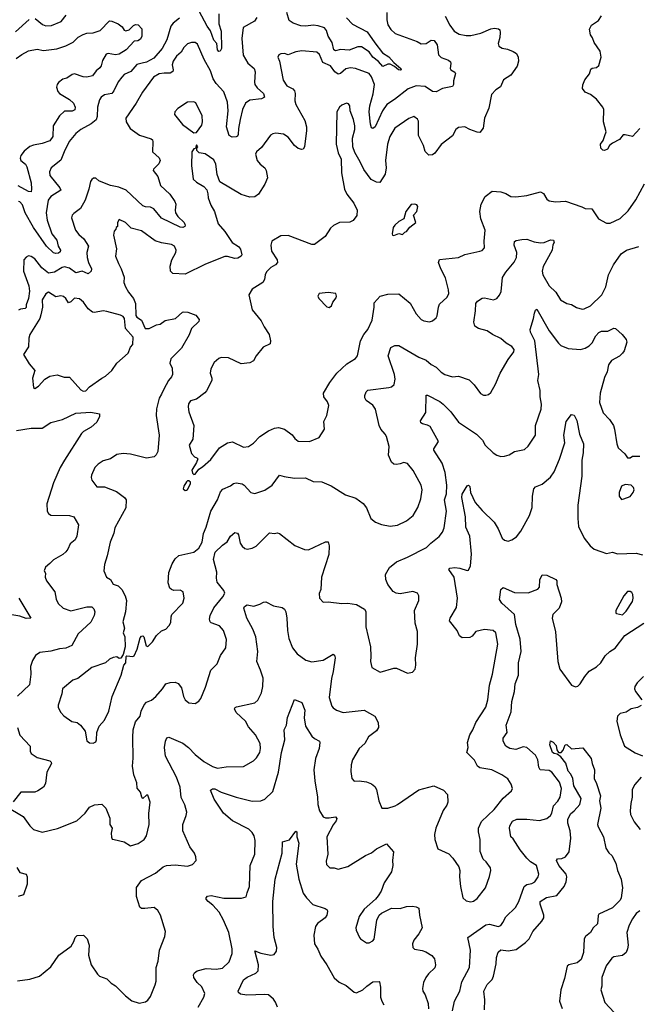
# Model space of a CAD drawing. Extents: x 2199565 to 2323334, y 894172 to 1018966.
# Tile 128 of 256: x 2288784 to 2293761, y 927969 to 935887. Entities that reach past the tile are written whole.
import ezdxf

# ---------------------------------------------------------------- set-up
doc = ezdxf.new("R2010")
doc.units = 0

msp = doc.modelspace()

# ---------------------------------------------------------------- linework, layer by layer
at = {"layer": '0CON10XD'}
for points in [[(2290691.9, 935905), (2290673.8, 935875), (2290581.2, 935825), (2290571.8, 935735), (2290582.4, 935602.4), (2290618.1, 935538.1), (2290669.4, 935495), (2290677.4, 935467.4), (2290671.8, 935385), (2290676.4, 935365), (2290695, 935340), (2290746.7, 935295), (2290754.2, 935265), (2290728.7, 935251.3), (2290635, 935240.4), (2290601.1, 935215), (2290576.6, 935165), (2290557.2, 935085), (2290543.4, 935013.4), (2290541.9, 934965), (2290535, 934950), (2290525, 934944.4), (2290493.8, 934943.8), (2290468.6, 934955), (2290447.1, 935025), (2290462.2, 935155), (2290455.3, 935225.3), (2290426.7, 935306.7), (2290365.5, 935375), (2290341.1, 935411.1), (2290319.1, 935475), (2290266.8, 935566.8), (2290215, 935690), (2290195, 935704.2), (2290165, 935702.9), (2290135, 935692.9), (2290105.7, 935665), (2290084.2, 935625), (2290044.4, 935595), (2290017.8, 935555), (2290009.5, 935525), (2290018.9, 935485), (2290015, 935471.2), (2289995, 935458.6), (2289945, 935458.5), (2289905, 935450.9), (2289859.4, 935425), (2289771.5, 935305), (2289720, 935215), (2289637.1, 935095), (2289640.8, 935065), (2289671.7, 935011.7), (2289748.3, 934958.3), (2289842, 934928), (2289851.7, 934921.7), (2289855.5, 934905.5), (2289851.4, 934825), (2289906.2, 934776.2), (2289914.4, 934755), (2289902.9, 934727.1), (2289860, 934685), (2289858.8, 934675), (2289895.4, 934625.4), (2289916.5, 934555), (2289990.8, 934485), (2290030.8, 934425), (2290041.2, 934405), (2290034.2, 934355), (2290037.5, 934335), (2290055.7, 934305), (2290106.7, 934255), (2290116, 934235), (2290113.3, 934225), (2290095, 934216.9), (2290075, 934218.2), (2289925, 934291.2), (2289862.5, 934365), (2289835, 934378.7), (2289795, 934381.8), (2289775, 934390.5), (2289640, 934515), (2289580.3, 934540.3), (2289515, 934553.1), (2289465, 934571.4), (2289421.7, 934591.7), (2289395, 934612.5), (2289378.3, 934611.7), (2289365, 934602.5), (2289353.6, 934586.4), (2289340.8, 934525), (2289311.4, 934435), (2289272.4, 934367.6), (2289220.3, 934329.7), (2289205.8, 934314.2), (2289199.2, 934295), (2289231.5, 934195), (2289258.9, 934158.9), (2289299.5, 934125), (2289336.7, 934065), (2289324.4, 934015), (2289327.8, 933975), (2289336.4, 933935), (2289360.9, 933885), (2289359.2, 933865), (2289335, 933844.2), (2289285, 933864.1), (2289235, 933850.9), (2289185, 933889.1), (2289145, 933900.4), (2289125, 933894.4), (2289065, 933855.6), (2289015, 933848.9), (2288961.5, 933891.5), (2288904.5, 933964.5), (2288875, 933984), (2288855, 933988), (2288835, 933976.7), (2288818, 933955), (2288815.5, 933865), (2288856.2, 933746.2), (2288863.3, 933705), (2288853.5, 933645), (2288836.4, 933595), (2288836.6, 933573.4), (2288826.7, 933565), (2288791.1, 933558.9), (2288775, 933550)], [(2290069.1, 935900.9), (2290019.5, 935860.5), (2290000, 935835), (2289968.5, 935725), (2289930, 935655), (2289863, 935577), (2289805, 935544.7), (2289768.2, 935538.2), (2289725, 935526.9), (2289678.6, 935471.4), (2289625, 935445.7), (2289605, 935426), (2289575, 935388), (2289541.8, 935315), (2289525.3, 935294.7), (2289465, 935282.9), (2289440, 935265), (2289426.7, 935243.3), (2289408.5, 935185), (2289407.6, 935107.6), (2289398.9, 935081.1), (2289359.6, 935050.4), (2289275.6, 935005), (2289235, 934972.9), (2289182.5, 934907.5), (2289140.5, 934825), (2289115, 934758), (2289037.1, 934695), (2289024.3, 934665), (2289026.9, 934635), (2289107.1, 934535), (2289113.8, 934515), (2289034.7, 934465.3), (2289013.6, 934435), (2288997.1, 934332.9), (2289004.6, 934275.4), (2289041.2, 934165), (2289081.5, 934115), (2289094.5, 934065), (2289112.2, 934035), (2289108.3, 934021.7), (2289095, 934010.8), (2289075, 934007.3), (2289055, 934012), (2288999.2, 934065), (2288894.8, 934214.8), (2288828.5, 934335), (2288805, 934399.4), (2288785, 934422.9), (2288775, 934424.3)], [(2288907, 935897), (2288968, 935848), (2288995, 935837.7), (2289038.6, 935841.4), (2289116.7, 935873.3), (2289156.9, 935923.1)], [(2291739.1, 935945), (2291738.2, 935885), (2291745.5, 935845), (2291769.1, 935809.1), (2291805, 935776.7), (2291980.9, 935710.9), (2292015, 935692.9), (2292055, 935697.1), (2292095, 935722.5), (2292118.7, 935718.7), (2292143.9, 935683.9), (2292154.6, 935604.6), (2292175, 935583.3), (2292235, 935560.8), (2292249.4, 935549.4), (2292254, 935535), (2292246.7, 935495), (2292252.5, 935485), (2292285, 935466.2), (2292291.2, 935455), (2292274.5, 935395.5), (2292273.3, 935365), (2292265, 935350), (2292186.1, 935333.9), (2292134.1, 935305.9), (2292105, 935310), (2292045, 935351.1), (2291975, 935354.5), (2291908.3, 935331.7), (2291800, 935245), (2291738.1, 935205), (2291703.5, 935155), (2291645, 935025.8), (2291625, 935011.2), (2291615, 935018.8), (2291606.7, 935046.7), (2291595.3, 935145), (2291600, 935195), (2291627.7, 935292.3), (2291637.8, 935365), (2291615, 935427.1), (2291595.3, 935455.3), (2291485, 935493.8), (2291445, 935500), (2291408.9, 935491.1), (2291365, 935454.4), (2291345, 935450), (2291318.1, 935468.1), (2291284.3, 935515), (2291223.2, 935543.2), (2291195, 935608), (2291175, 935625.8), (2291055, 935636.9), (2291005, 935630), (2290985, 935620.8), (2290945, 935606), (2290915, 935615.8), (2290885, 935613.8), (2290870, 935605), (2290861.2, 935585), (2290873, 935553), (2290905, 935400), (2290934, 935355), (2290980.6, 935330.6), (2290994.4, 935315), (2291000.5, 935295), (2290997.8, 935235), (2291004.4, 935205), (2291077.7, 935077.7), (2291091.1, 935025), (2291092.2, 934995), (2291076, 934865), (2291065, 934846.7), (2291055, 934843.3), (2291025, 934850.8), (2290994.3, 934875), (2290942.6, 934942.6), (2290907.4, 934967.4), (2290844.3, 934975.7), (2290819.7, 934970.3), (2290802.4, 934957.6), (2290729.4, 934860.6), (2290690, 934825), (2290682.2, 934805), (2290695, 934753.8), (2290718, 934725), (2290756.6, 934696.6), (2290767.5, 934675), (2290778.2, 934615), (2290756.9, 934565), (2290705.3, 934484.7), (2290676.2, 934463.8), (2290635, 934459.1), (2290565, 934481.5), (2290395, 934583.3), (2290373.4, 934643.4), (2290362.5, 934725), (2290345, 934759.2), (2290275, 934807.5), (2290227, 934817), (2290210, 934835), (2290210, 934855), (2290217.5, 934865), (2290205, 934880), (2290198.3, 934851.7), (2290185, 934847.5), (2290167.5, 934825), (2290165.9, 934715.9), (2290178.8, 934605), (2290205, 934580), (2290265.8, 934545.8), (2290288.3, 934518.3), (2290297.7, 934487.7), (2290299.2, 934455), (2290321.4, 934395), (2290350, 934345), (2290380, 934245), (2290434.7, 934184.7), (2290493.3, 934095), (2290545, 934063.1), (2290560.6, 934040.6), (2290570, 933995), (2290565.6, 933984.4), (2290539.8, 933970.2), (2290513.5, 933966.5), (2290455, 933983.8), (2290435, 933981.8), (2290279.9, 933920.1), (2290115, 933840.6), (2290017, 933847), (2289998, 933865), (2289994.2, 933905), (2290006.9, 933955), (2290040, 934015), (2290042.9, 934035), (2290030, 934065), (2290005, 934079.4), (2289925, 934092.5), (2289875, 934108), (2289765, 934188), (2289680.9, 934210.9), (2289635, 934256.7), (2289585, 934280), (2289570, 934255), (2289570, 934225), (2289560, 934215), (2289558.3, 934201.7), (2289543, 934187), (2289538.8, 934155), (2289562, 934045), (2289554.5, 933985), (2289577.6, 933927.6), (2289600.4, 933885), (2289625, 933816.7), (2289621.8, 933775), (2289635, 933740), (2289658.5, 933695), (2289699.5, 933645), (2289715.5, 933605), (2289718.3, 933508.3), (2289726.7, 933495), (2289765, 933470), (2289794, 933404), (2289825, 933402.5), (2289885, 933432.9), (2289915, 933439.2), (2289955, 933467.1), (2290036.8, 933483.2), (2290094.2, 933535.8), (2290105, 933538.8), (2290135.7, 933535.7), (2290200.7, 933510.7), (2290227.5, 933475), (2290225, 933460), (2290165, 933402.5), (2290147, 933353), (2290085, 933246.7), (2290000.3, 933159.7), (2289992.5, 933125), (2290009.2, 933085), (2290012.5, 933035), (2290005.7, 933015), (2289980.6, 932985), (2289942.9, 932917.1), (2289925, 932875.8), (2289906.6, 932843.4), (2289883.2, 932756.8), (2289881.1, 932705), (2289907.1, 932545), (2289895.7, 932415), (2289883, 932387), (2289865, 932372.5), (2289805, 932360), (2289675, 932394.4), (2289615, 932398.6), (2289565, 932390), (2289515, 932356.2), (2289455, 932338.8), (2289415, 932313.3), (2289388.8, 932285), (2289362, 932225), (2289358.8, 932205), (2289363.8, 932185), (2289405, 932130), (2289465, 932130), (2289562.6, 932092.6), (2289626.2, 932045), (2289640.8, 932025), (2289638.8, 931961.2), (2289549.7, 931800.3), (2289541.9, 931758.1), (2289512.5, 931685), (2289488.8, 931575), (2289466.7, 931505), (2289461.2, 931455), (2289483.3, 931405), (2289513.3, 931385), (2289535, 931346.7), (2289575, 931334), (2289604.2, 931305), (2289631.4, 931255), (2289644.3, 931215), (2289636, 931125), (2289613.8, 931045), (2289626.7, 930995), (2289617.5, 930955), (2289630, 930925), (2289632.5, 930845), (2289617.5, 930782.5), (2289598.3, 930751.7), (2289585, 930750), (2289565, 930762.5), (2289535, 930758.8), (2289505.9, 930744.1), (2289474.2, 930715.8), (2289365, 930676.2), (2289252, 930588), (2289212.5, 930575), (2289127.5, 930505), (2289122.5, 930465), (2289093.3, 930375), (2289093.8, 930355), (2289113.3, 930315), (2289138.3, 930288.3), (2289202.9, 930242.9)], [(2292207.3, 935915), (2292245, 935842.5), (2292280, 935795), (2292321.1, 935771.1), (2292375, 935759.1), (2292415, 935760.4), (2292495, 935779.5), (2292575, 935813.3), (2292605, 935819.2), (2292637.5, 935815), (2292646.7, 935805), (2292650, 935785), (2292646.7, 935745), (2292632.5, 935695), (2292638.8, 935675), (2292665, 935658), (2292709.7, 935649.7), (2292755, 935632), (2292780, 935615), (2292794.4, 935585), (2292797.3, 935552.7), (2292787.6, 935512.4), (2292735, 935442), (2292676.9, 935405), (2292653.4, 935346.6), (2292615, 935324.3), (2292579.2, 935285), (2292559.4, 935175), (2292523.6, 935095), (2292512.5, 935015), (2292485, 934981.2), (2292465, 934982.5), (2292405, 935004.3), (2292365, 935025.6), (2292315, 935020), (2292294.2, 935005), (2292267.6, 934952.4), (2292176.2, 934883.8), (2292125, 934813.8), (2292105, 934801.2), (2292075, 934798.8), (2292045, 934826.7), (2292032.9, 934875), (2291992.9, 934955), (2291991.4, 935071.4), (2291985, 935086.2), (2291955, 935108), (2291915, 935092.5), (2291801.4, 935015), (2291762, 934948), (2291744, 934886), (2291728.2, 934755), (2291732.2, 934695), (2291725.7, 934645), (2291682.1, 934577.9), (2291655, 934580), (2291611.7, 934601.7), (2291551.7, 934681.7), (2291523.3, 934745), (2291479.3, 934819.3), (2291463.7, 934863.7), (2291461.5, 934935), (2291479.5, 935005), (2291481.1, 935035), (2291470, 935085), (2291442.9, 935155), (2291441.2, 935195), (2291430.5, 935210.5), (2291414.1, 935215.9), (2291375, 935201.2), (2291356.7, 935185), (2291336.2, 935145), (2291331.4, 934885), (2291345.9, 934815.9), (2291370, 934765), (2291372.9, 934655), (2291397.1, 934525), (2291415.4, 934485.4), (2291472.1, 934412.1), (2291498, 934355), (2291497.3, 934312.7), (2291467.3, 934272.7), (2291440, 934260), (2291357.5, 934255), (2291307.9, 934232.1), (2291285, 934211.2), (2291242, 934145), (2291155, 934080), (2291135, 934079.2), (2290945, 934152.9), (2290885, 934148.9), (2290812.5, 934105), (2290805.6, 934075), (2290809.4, 934025), (2290854.3, 933955), (2290857.5, 933935), (2290841.2, 933915), (2290803.8, 933895), (2290770.9, 933859.1), (2290758, 933835), (2290753, 933797), (2290738.8, 933775), (2290655, 933718.8), (2290627.5, 933675), (2290653.8, 933555), (2290725.8, 933465.8), (2290751.7, 933418.3), (2290790, 933355), (2290802.5, 933305), (2290799.3, 933280.7), (2290742.5, 933255), (2290687, 933183), (2290665.5, 933144.5), (2290635, 933126.7), (2290565, 933120.6), (2290465, 933167.1), (2290405, 933170), (2290385, 933163.8), (2290349.7, 933130.3), (2290321.2, 933078.8), (2290317.5, 933045), (2290330.8, 933005), (2290330.8, 932985), (2290288, 932902), (2290274.5, 932885.5), (2290206.2, 932835), (2290159.1, 932820.9), (2290142.6, 932797.4), (2290138.8, 932775), (2290143.8, 932733.8), (2290184, 932625), (2290175.8, 932515), (2290146.2, 932465), (2290165, 932397.5), (2290190.7, 932370.7), (2290210, 932365), (2290216.7, 932355), (2290206.7, 932325), (2290170, 932265), (2290175, 932240), (2290185, 932230), (2290195, 932232.5)], [(2290385.5, 935935), (2290386.8, 935855), (2290403.8, 935795), (2290407.5, 935655), (2290397, 935633), (2290385, 935632), (2290375, 935643.8), (2290370, 935695), (2290345, 935722), (2290318.6, 935798.6), (2290291.1, 935835), (2290226.8, 935956.8)], [(2291413.2, 935903.2), (2291462.2, 935852.2), (2291580.4, 935790.4), (2291640.8, 935700.8), (2291701.8, 935621.8), (2291755, 935589.1), (2291793.8, 935543.8), (2291850.8, 935495), (2291853.3, 935485), (2291845, 935482.2), (2291832, 935485), (2291800.6, 935510.6), (2291765, 935528.8), (2291745, 935529.1), (2291705, 935511.4), (2291670.1, 935550.1), (2291624.8, 935584.8), (2291595, 935629.5), (2291535, 935669.4), (2291505, 935670), (2291435, 935643.1), (2291365, 935648.8), (2291325, 935636.9), (2291312.7, 935645), (2291298.5, 935705), (2291265.6, 935755), (2291251.6, 935801.6), (2291235, 935820.7), (2291185, 935838.5), (2291145.5, 935844.5), (2291085, 935835.5), (2291045, 935836.9), (2290985, 935858.2), (2290950.8, 935880.8), (2290932.1, 935945)], [(2293775, 935012.5), (2293715, 934946.7), (2293655, 934961.9), (2293639.4, 934960.6), (2293610, 934925), (2293552.5, 934895), (2293530, 934875), (2293512.5, 934845), (2293490, 934835), (2293475, 934837.5), (2293460, 934855), (2293456.7, 934885), (2293477.5, 934915), (2293492.7, 934957.3), (2293502, 934985), (2293480.5, 935065), (2293482.9, 935165), (2293476.9, 935185), (2293425, 935247.1), (2293376.2, 935285), (2293335, 935305.6), (2293313.5, 935335), (2293315, 935362.5), (2293330.6, 935405), (2293367.9, 935452.1), (2293380, 935490), (2293391.2, 935498.8), (2293425, 935504), (2293445, 935518.8), (2293461.9, 935585), (2293455, 935633.3), (2293405.8, 935705), (2293392.2, 935742.2), (2293375.7, 935765), (2293368, 935812), (2293385, 935843.8), (2293440.3, 935879.7), (2293465, 935918.8)], [(2288749.3, 935790.7), (2288860.8, 935889.2)], [(2288802, 935608), (2288855, 935637.8), (2288925, 935649.4), (2288975, 935640.5), (2289082.3, 935652.3), (2289155, 935677.5), (2289213.7, 935706.3), (2289255, 935745.6), (2289295, 935768.6), (2289325, 935778), (2289375, 935782.5), (2289430, 935800), (2289505, 935878), (2289525, 935876), (2289575, 935853.3), (2289609.3, 935829.3), (2289623.3, 935803.3), (2289637, 935797), (2289665, 935806.7), (2289699.7, 935840.3), (2289715, 935847.5), (2289735.8, 935845.8), (2289766.7, 935815), (2289765.6, 935755), (2289755, 935730.8), (2289735, 935718), (2289705, 935713.3), (2289640, 935645), (2289585, 935610), (2289555, 935604.6), (2289495, 935615.6), (2289479.3, 935610.7), (2289449.9, 935560.1), (2289438.9, 935515), (2289429.3, 935500.7), (2289398.8, 935475), (2289370, 935435), (2289325, 935425.6), (2289295, 935427.8), (2289225, 935451.5), (2289205, 935446.7), (2289162.1, 935417.9), (2289131.7, 935408.3), (2289095, 935382.2), (2289083.9, 935365), (2289081.1, 935345), (2289090.8, 935310.8), (2289103.5, 935293.5), (2289184.7, 935244.7), (2289215.6, 935215), (2289230, 935185), (2289228.5, 935161.5), (2289205, 935150.7), (2289145, 935151.1), (2289105, 935114.5), (2289053.8, 935035), (2289050.8, 934949.2), (2289025, 934913.1), (2288965, 934890.5), (2288895, 934878.5), (2288865, 934866.5), (2288818.8, 934831.2), (2288793.3, 934795), (2288787.8, 934775), (2288793.3, 934755), (2288830, 934725), (2288840.9, 934705), (2288874.6, 934575.4), (2288879.6, 934525), (2288875, 934503.3), (2288855, 934504.6), (2288772.4, 934552.4)], [(2288755.3, 935574.7), (2288802, 935608)], [(2290185, 934977.5), (2290205, 934980), (2290250.3, 935039.7), (2290255.6, 935065.6), (2290252, 935115), (2290200, 935220), (2290185, 935228), (2290135, 935224), (2290055, 935173.8), (2290032, 935145), (2290029.2, 935125), (2290094.5, 935044.5), (2290185, 934977.5)], [(2290195, 932232.5), (2290225, 932272.5), (2290255, 932290), (2290320.9, 932349.1), (2290392.5, 932445), (2290455, 932483.1), (2290495, 932492.9), (2290585, 932448.8), (2290625, 932453.8), (2290665, 932482.5), (2290715.8, 932535), (2290785, 932580.6), (2290835, 932601.9), (2290865, 932607.1), (2290915, 932594.2), (2290975, 932548.8), (2290998.3, 932518.3), (2291025, 932498.8), (2291115, 932494.2), (2291193, 932527), (2291236, 932594), (2291230, 932655), (2291255.7, 932705), (2291270, 932785), (2291259.2, 932815), (2291230.8, 932855), (2291228.6, 932885), (2291279.5, 932970.5), (2291335, 933043.8), (2291415, 933118.8), (2291485, 933162.5), (2291502.5, 933185), (2291525.6, 933305), (2291552.9, 933355), (2291584.5, 933395.5), (2291619.7, 933470.3), (2291635.9, 933574.1), (2291635, 933610), (2291685, 933663.1), (2291745, 933680.9), (2291835, 933682.9), (2291926.8, 933606.8), (2291975, 933522), (2292015, 933476), (2292035, 933465.8), (2292081.7, 933458.3), (2292104.1, 933465.9), (2292135, 933490), (2292144.1, 933505.9), (2292152.9, 933575), (2292161.7, 933598.3), (2292223.3, 933655), (2292235.6, 933685), (2292234.4, 933715), (2292211.2, 933811.2), (2292173.6, 933883.6), (2292152.5, 933935), (2292162.3, 933957.7), (2292314.5, 933975.5), (2292365, 933998.1), (2292487.5, 934025), (2292505, 934032), (2292525, 934053.3), (2292520.8, 934105), (2292530, 934195), (2292494.6, 934284.6), (2292485.5, 934345), (2292495.7, 934405), (2292530, 934465), (2292585, 934509.2), (2292655, 934502.9), (2292695, 934488.6), (2292734.6, 934464.6), (2292775, 934462.2), (2292865, 934472.9), (2292975, 934504.2), (2292998.3, 934488.3), (2293025, 934443.3), (2293045, 934431.2), (2293095, 934421.9), (2293175, 934426.9), (2293307.5, 934382.5), (2293335, 934370), (2293387.5, 934365), (2293440, 934285), (2293505, 934251.2), (2293535, 934250), (2293615, 934287.5), (2293680.2, 934349.8), (2293741.7, 934438.3), (2293811.5, 934568.5)], [(2291795, 934152.5), (2291835, 934166.7), (2291865, 934160), (2291881.7, 934178.3), (2291896.4, 934183.6), (2291922.3, 934217.7), (2291970, 934255), (2291952.5, 934315), (2291980, 934345), (2291987.5, 934385), (2291978.3, 934398.3), (2291963.6, 934403.6), (2291935, 934400), (2291891.2, 934345), (2291873.8, 934285), (2291835, 934264), (2291803.3, 934235), (2291790, 934215), (2291780, 934165), (2291783.3, 934153.3), (2291795, 934152.5)], [(2289202.9, 930242.9), (2289245, 930233.8), (2289274.2, 930214.2), (2289311.2, 930165), (2289325, 930087.5), (2289345, 930072.5), (2289375, 930070), (2289395, 930080), (2289402.5, 930095), (2289403.3, 930155), (2289424, 930205), (2289466, 930255), (2289502, 930325), (2289528, 930445), (2289601.2, 930615), (2289622.5, 930695), (2289637.5, 930715), (2289640, 930765), (2289645, 930770), (2289695, 930766.2), (2289705, 930771.2), (2289728.5, 930825), (2289752.5, 930915), (2289765, 930930), (2289775, 930932.5), (2289783.6, 930923.6), (2289802.1, 930852.1), (2289815, 930846.2), (2289851.2, 930885), (2289884.3, 930935.7), (2289925, 930972.5), (2289960, 930985), (2289987.5, 931015), (2289999.3, 931040.7), (2290001.2, 931085), (2290008.8, 931105), (2290096.7, 931195), (2290106.7, 931235), (2290100, 931285), (2290075, 931300), (2290025, 931296.7), (2290003.9, 931303.9), (2289992.5, 931315), (2289977.7, 931357.7), (2289985, 931442.5), (2290011.2, 931511.2), (2290035, 931550.8), (2290065, 931578.6), (2290185, 931605.7), (2290225, 931638), (2290250.6, 931685), (2290263.1, 931755), (2290285, 931806.7), (2290321.8, 931935), (2290374.3, 932025), (2290399.5, 932090.5), (2290418.9, 932111.1), (2290481.1, 932138.9), (2290505, 932158), (2290525, 932163.8), (2290575, 932153.8), (2290590, 932145), (2290644, 932085), (2290675, 932075.6), (2290755.3, 932104.7), (2290814, 932145), (2290875, 932223.3), (2290912.3, 932212.3), (2290995, 932201.1), (2291083, 932203), (2291144.3, 932174.3), (2291215, 932170.6), (2291289.8, 932139.8), (2291405.6, 932065.6), (2291488, 932038), (2291546.8, 931996.8), (2291575, 931962), (2291610, 931875), (2291645.8, 931845.8), (2291695, 931826.2), (2291765, 931814.2), (2291825, 931822), (2291895, 931855.8), (2291949.3, 931900.7), (2291986.3, 931963.7), (2292011.9, 932035), (2292022.9, 932105), (2292014.4, 932144.4), (2291950.9, 932260.9), (2291905, 932317.1), (2291875, 932326.9), (2291845, 932314.2), (2291815, 932310), (2291795, 932313.8), (2291775, 932327.5), (2291750, 932385), (2291755.8, 932455), (2291734.4, 932535), (2291724.2, 932555), (2291688.6, 932595), (2291675.6, 932625), (2291646, 932756), (2291625, 932788.1), (2291571.2, 932825), (2291560, 932845), (2291560, 932865), (2291570.8, 932895), (2291585, 932908.6), (2291755, 932928.1), (2291775.5, 932934.5), (2291796.4, 932953.6), (2291804.5, 932995), (2291800.9, 933035), (2291749.5, 933185), (2291769.2, 933250.8), (2291801.7, 933268.3), (2291835, 933268.1), (2291995, 933172.9), (2292055, 933149.4), (2292095.8, 933115), (2292134, 933094), (2292175, 933052.9), (2292205, 933034.2), (2292265, 933016), (2292315, 933021.2), (2292399.7, 932989.7), (2292440.5, 932950.5), (2292490.5, 932880.5), (2292515, 932866.7), (2292535, 932866.7), (2292557, 932873), (2292575, 932890), (2292611.2, 932955), (2292650, 933045), (2292715, 933153.3), (2292760, 933215), (2292763.3, 933235), (2292745, 933260), (2292696.8, 933286.8), (2292655, 933322.5), (2292588.8, 933355), (2292546.3, 933386.3), (2292475, 933404.2), (2292445, 933423.3), (2292437.1, 933455), (2292451.8, 933545), (2292454.4, 933605.6), (2292467.7, 933622.3), (2292505, 933646.7), (2292525, 933650), (2292595.8, 933634.2), (2292624.3, 933645.7), (2292645, 933671.2), (2292657.5, 933702.5), (2292669.6, 933815), (2292694.3, 933855.7), (2292763.4, 933936.6), (2292780.5, 933975), (2292783.6, 934015), (2292761.9, 934075), (2292765, 934102.5), (2292777.7, 934112.3), (2292825, 934118.8), (2292865, 934121.2), (2292922.1, 934102.1), (2292975, 934092.9), (2293005, 934095.7), (2293055, 934118), (2293080, 934115), (2293083.3, 934095), (2293073.9, 934076.1), (2293069.2, 934035), (2292996.6, 933903.4), (2292988.1, 933865), (2292994.4, 933835), (2293045, 933746.2), (2293097, 933697), (2293136.2, 933635), (2293185, 933606), (2293225, 933596), (2293265, 933572), (2293310.5, 933560.5), (2293325, 933561.2), (2293376.7, 933585), (2293467.1, 933675), (2293501.3, 933738.7), (2293520.6, 933835), (2293562.9, 933915), (2293624.2, 934005), (2293666.7, 934035), (2293765, 934063.8)], [(2289295, 932898.9), (2289315, 932901.5), (2289346.3, 932933.7), (2289444.6, 933005.4), (2289475, 933020), (2289525.8, 933065), (2289564.6, 933125.4), (2289655.6, 933204.4), (2289675, 933252.5), (2289693.3, 933275), (2289696.2, 933335), (2289636.2, 933405), (2289625.7, 933485), (2289615, 933499.4), (2289595, 933511.1), (2289485, 933540.9), (2289454.6, 933545.4), (2289385, 933532.5), (2289370, 933535), (2289335, 933562), (2289297.5, 933615), (2289265, 933641.1), (2289225, 933647.8), (2289195, 933617.5), (2289175, 933610), (2289154, 933645), (2289135, 933661.4), (2289115, 933665.6), (2289075, 933658.2), (2289015, 933696.2), (2288995, 933683.8), (2288965.3, 933635), (2288965.8, 933574.2), (2288952.6, 933512.6), (2288944.7, 933485), (2288866, 933355), (2288856.9, 933325), (2288853.2, 933256.8), (2288814, 933195), (2288859.2, 933119.2), (2288906, 933065), (2288886.1, 933003.9), (2288895, 932930), (2288905, 932922.5), (2288935, 932938.8), (2288986.7, 932995), (2289025, 933021.2), (2289085, 933030), (2289141.7, 933011.7), (2289185, 933011.2), (2289275, 932911.1), (2289295, 932898.9)], [(2291275, 933572.5), (2291292.5, 933585), (2291303.3, 933615), (2291329.5, 933650.5), (2291333.3, 933665), (2291327.5, 933685), (2291265, 933693.3), (2291192.5, 933685), (2291183.8, 933665), (2291190, 933645), (2291255, 933577.5), (2291275, 933572.5)], [(2290415, 931661.5), (2290452.2, 931687.8), (2290480.8, 931735), (2290515, 931763.3), (2290535, 931756.7), (2290545, 931743.3), (2290558.7, 931678.7), (2290575, 931652), (2290595, 931634.2), (2290615, 931628.6), (2290655, 931637.1), (2290685.4, 931654.6), (2290795, 931760), (2290835, 931756.2), (2290855, 931761.2), (2290875, 931756), (2290998.3, 931658.3), (2291075, 931625.7), (2291107.5, 931625), (2291245, 931688), (2291265, 931687.5), (2291274, 931655), (2291271.4, 931585), (2291213.3, 931405), (2291205.7, 931305), (2291193.9, 931273.9), (2291196.4, 931236.4), (2291225, 931203.3), (2291265, 931206.2), (2291375, 931191.9), (2291425, 931194.4), (2291495, 931183.1), (2291557.4, 931147.4), (2291567.9, 931127.9), (2291569.5, 931005), (2291606.7, 930845), (2291610, 930765), (2291605.6, 930725), (2291617.7, 930677.7), (2291685, 930640), (2291795, 930673.1), (2291815, 930671.4), (2291905, 930631.2), (2291945, 930641.2), (2291965.8, 930665), (2291970.8, 930695), (2291968.8, 930755), (2291985.7, 930865), (2291984.1, 930965.9), (2291965.5, 931035), (2291959.4, 931135), (2291996, 931215), (2291996.7, 931255), (2291984, 931274), (2291947.7, 931287.7), (2291845, 931269.2), (2291814.3, 931274.3), (2291789.1, 931289.1), (2291745.6, 931345.6), (2291729.2, 931385), (2291728, 931425), (2291759.3, 931480.7), (2291815, 931528.1), (2291905.3, 931564.7), (2292057.2, 931642.8), (2292092.2, 931677.8), (2292160.3, 931729.7), (2292187.1, 931765), (2292199.3, 931800.7), (2292217.5, 931935), (2292201.3, 932025), (2292216.8, 932075), (2292221.1, 932145), (2292206, 932246), (2292182.1, 932322.1), (2292115.6, 932425), (2292115.7, 932435), (2292152.9, 932495), (2292085.3, 932615.3), (2292066.4, 932626.4), (2292025, 932635.8), (2292011.2, 932645), (2292007.7, 932662.3), (2292051.2, 932728.8), (2292053.3, 932866.7), (2292065, 932867.5), (2292165, 932815.5), (2292191.9, 932795), (2292252.4, 932732.4), (2292315, 932649.4), (2292460.6, 932555), (2292508.1, 932505), (2292530, 932465), (2292594.4, 932404.4), (2292623.3, 932385), (2292655, 932374.2), (2292685, 932377.1), (2292721.7, 932388.3), (2292765, 932414), (2292845, 932432), (2292875, 932456.7), (2292933.8, 932545), (2292934.2, 932625), (2292980, 932755), (2292982.2, 932795), (2292972.2, 932855), (2292971.4, 932905), (2292952.9, 932985), (2292962.2, 933035), (2292929.1, 933305), (2292893.1, 933375), (2292890, 933395), (2292918.1, 933485), (2292925, 933527.5), (2292935, 933552.5), (2292945, 933560), (2293045, 933385.8), (2293120, 933285), (2293138, 933268), (2293197, 933243), (2293295, 933234.5), (2293335, 933245.6), (2293366.8, 933263.2), (2293390.9, 933289.1), (2293418.9, 933345), (2293445, 933371.5), (2293465, 933381.1), (2293515, 933382.5), (2293565, 933406.2), (2293577.5, 933405), (2293632.5, 933355), (2293664.1, 933314.1), (2293669.2, 933295), (2293646.5, 933225), (2293634.3, 933205), (2293609.5, 933180.5), (2293545, 933147.1), (2293522, 933112), (2293510, 933055), (2293490.5, 933009.5), (2293455.4, 932885), (2293449.1, 932809.1), (2293477.5, 932725), (2293530.9, 932670.9), (2293561.4, 932625), (2293570.8, 932595), (2293588, 932475), (2293600, 932445), (2293652.5, 932395), (2293675, 932362.5), (2293695, 932363.3), (2293715, 932376.2), (2293775, 932376.7)], [(2288757.7, 932582.3), (2288875, 932601.8), (2288965, 932603.1), (2289035, 932648.8), (2289128.8, 932671.2), (2289235, 932722.9), (2289355, 932730), (2289427, 932717), (2289426, 932695), (2289405, 932651.2), (2289359.5, 932610.5), (2289296.2, 932575), (2289280.7, 932559.3), (2289145.4, 932344.6), (2289110, 932285), (2289055, 932163.3), (2289002.2, 931995), (2289005.7, 931935.7), (2289015, 931916.2), (2289035, 931902), (2289185, 931900.6), (2289218.3, 931888.3), (2289256.7, 931825), (2289242.2, 931735), (2289229.4, 931705), (2289189.1, 931670.9), (2289171.4, 931628.6), (2289155, 931607.5), (2289130, 931585), (2289055, 931544), (2289027, 931513), (2288990, 931485), (2288980, 931455), (2288990, 931435), (2288988, 931405), (2288998.8, 931375), (2289067.1, 931285), (2289077.8, 931227.8), (2289093.4, 931193.4), (2289134.6, 931154.6), (2289195, 931131.9), (2289325, 931164.3), (2289364.2, 931164.2), (2289380.3, 931150.3), (2289388.6, 931125), (2289382.9, 931095), (2289355, 931041.2), (2289255, 930949.2), (2289202.5, 930855), (2289155, 930831.9), (2289105, 930827.1), (2289035, 930807.7), (2288945, 930797.8), (2288910.6, 930775), (2288887.4, 930732.6), (2288870.6, 930685), (2288874.5, 930625), (2288862.6, 930537.4), (2288765, 930446)], [(2290720, 930655), (2290692.5, 930725), (2290700, 930805), (2290683.4, 930923.4), (2290660.4, 930985), (2290611.2, 931075), (2290587.5, 931155), (2290593, 931167), (2290615, 931181.2), (2290668.3, 931171.7), (2290715, 931186.7), (2290745.9, 931204.1), (2290763.9, 931206.1), (2290825, 931174.2), (2290895, 931161.2), (2290915, 931146.7), (2290925.6, 931125), (2290934.5, 931075), (2290937.9, 930975), (2290950, 930910), (2290977.5, 930835), (2291016.4, 930786.4), (2291085, 930735.6), (2291135, 930724.3), (2291225, 930737.1), (2291305.8, 930785.8), (2291317, 930777), (2291322.9, 930755), (2291305.5, 930644.5), (2291292, 930588), (2291274, 930435), (2291295.7, 930365.7), (2291305, 930353.8), (2291333.2, 930333.2), (2291385.9, 930315.9), (2291556.7, 930335), (2291642.5, 930285), (2291668.8, 930235), (2291671.2, 930195), (2291655, 930167.5), (2291591.2, 930118.8), (2291561.2, 930065), (2291515, 930026.2), (2291462, 929935), (2291450, 929895), (2291447.7, 929842.3), (2291456.2, 929785), (2291474.2, 929764.2), (2291515, 929765.7), (2291575, 929758), (2291615, 929742), (2291640.9, 929720.9), (2291656, 929695), (2291674.2, 929605), (2291696.4, 929546.4), (2291745, 929545.8), (2291805, 929564.4), (2291825, 929576.9), (2291995, 929694.4), (2292115, 929725.6), (2292195, 929690.8), (2292226.9, 929655), (2292228.5, 929595), (2292220.6, 929569.4), (2292192.2, 929527.8), (2292131.5, 929385), (2292121.1, 929335), (2292123.6, 929293.6), (2292148.3, 929218.3), (2292237.9, 929177.9), (2292270, 929145), (2292318, 929075), (2292325.8, 929045.8), (2292322.5, 928995), (2292330.8, 928915), (2292350, 928825), (2292375, 928801.2), (2292415, 928794), (2292435, 928798.8), (2292465, 928818.8), (2292531.4, 928905), (2292565, 928997.5), (2292574.1, 929044.1), (2292571.2, 929065), (2292537.5, 929115), (2292514, 929135), (2292488.3, 929198.3), (2292488.1, 929295), (2292474.3, 929355), (2292475.6, 929385), (2292500.5, 929439.5), (2292601.4, 929535), (2292675, 929626), (2292741.2, 929685), (2292748.8, 929705), (2292739.1, 929739.1), (2292711.7, 929781.7), (2292664.4, 929814.4), (2292583.2, 929853.2), (2292485, 929870), (2292466.7, 929885), (2292442.3, 929932.3), (2292381.2, 929995), (2292391.4, 930035), (2292386.7, 930075), (2292404.6, 930135), (2292430.8, 930175), (2292454.6, 930235), (2292535, 930359.2), (2292551.8, 930418.2), (2292563.8, 930535), (2292587.1, 930625), (2292632.2, 930865), (2292613.8, 930955), (2292592.5, 930975), (2292525, 930984.2), (2292455, 930966.7), (2292425, 930930), (2292405, 930917.5), (2292345, 930916.7), (2292322.1, 930932.1), (2292304.3, 930974.3), (2292242.3, 931052.3), (2292248, 931075), (2292299.7, 931160.3), (2292307.5, 931235), (2292280.5, 931405), (2292236.2, 931465), (2292245, 931475.8), (2292285, 931481.9), (2292326.5, 931476.5), (2292383, 931457), (2292395, 931460), (2292411.4, 931495), (2292418.8, 931588.8), (2292406.4, 931735), (2292374, 931805), (2292369.8, 931889.8), (2292341.8, 932045), (2292345, 932070.8), (2292385, 932138.8), (2292395, 932143.8), (2292405, 932132.5), (2292410.6, 932085), (2292450, 932005), (2292505, 931940), (2292600.8, 931845), (2292633.4, 931793.4), (2292667, 931717), (2292685, 931702), (2292715, 931694), (2292745, 931703.3), (2292780.5, 931729.5), (2292815.5, 931774.5), (2292885, 931898.8), (2292908.1, 931965), (2292910, 932055), (2292920.8, 932115), (2292935, 932130), (2292987.7, 932152.3), (2293055, 932207.1), (2293085, 932252), (2293127.4, 932352.6), (2293170, 932485), (2293162.2, 932545), (2293182, 932655), (2293225, 932713.3), (2293245, 932706.2), (2293267.8, 932665), (2293289.2, 932555), (2293319.1, 932475), (2293318.2, 932405), (2293308.1, 932345), (2293307.5, 932215), (2293274.3, 931984.3), (2293274.2, 931875), (2293281.3, 931811.3), (2293326.8, 931716.8), (2293375, 931656), (2293405, 931629.2), (2293459.2, 931609.2), (2293505, 931594), (2293555, 931604.2), (2293595, 931592.9), (2293745, 931596.2), (2293796.4, 931583.6)], [(2290115, 932100), (2290125, 932102.5), (2290135, 932110), (2290157.5, 932155), (2290157, 932167), (2290145, 932180), (2290135, 932180), (2290125, 932170), (2290103.3, 932135), (2290100, 932115), (2290115, 932100)], [(2293625, 932027.5), (2293645, 932033.3), (2293695, 932053.3), (2293721.2, 932085), (2293728, 932105), (2293723.8, 932125), (2293705, 932143.3), (2293655, 932150), (2293626.7, 932135), (2293606.2, 932085), (2293606.7, 932055), (2293625, 932027.5)], [(2288671.7, 929561.7), (2288810.3, 929480.3), (2288865.8, 929405), (2288895, 929375.8), (2288965, 929354.3), (2289087, 929383), (2289242.5, 929445), (2289311.2, 929505), (2289345.9, 929554.1), (2289385, 929572), (2289445, 929578), (2289476.2, 929545), (2289508, 929465), (2289508.8, 929415), (2289526.9, 929385), (2289520, 929345), (2289521.7, 929311.7), (2289527, 929297), (2289543.6, 929293.6), (2289625, 929275.7), (2289675, 929244.2), (2289737, 929263), (2289786, 929295), (2289805, 929323.3), (2289825.6, 929415), (2289822.3, 929502.3), (2289833.8, 929595), (2289815, 929650), (2289805, 929650), (2289775, 929623.3), (2289766.7, 929635), (2289756.2, 929675), (2289727.7, 929707.7), (2289725, 929750), (2289701.2, 929815), (2289690, 929885), (2289697.3, 929947.3), (2289692.9, 930115), (2289697.8, 930175), (2289715, 930240), (2289752.5, 930285), (2289762.2, 930325), (2289785, 930376), (2289805, 930398), (2289845, 930415.7), (2289878.6, 930445), (2289932.5, 930505), (2289958.8, 930545), (2289995, 930557.1), (2290035, 930560), (2290059.1, 930549.1), (2290085.8, 930515), (2290103, 930443), (2290115, 930416.7), (2290145, 930392), (2290195, 930386.7), (2290225, 930406.7), (2290241.2, 930428.8), (2290279.8, 930520.2), (2290321.4, 930655), (2290373.6, 930706.4), (2290400, 930775), (2290441.2, 930835), (2290446.4, 930903.6), (2290424, 930975), (2290392.1, 931012.1), (2290325, 931036), (2290315.6, 931045.6), (2290310.6, 931065), (2290316.7, 931095), (2290345, 931158), (2290418.9, 931245), (2290433.1, 931275), (2290426.7, 931296.7), (2290373.3, 931365), (2290366, 931395), (2290369.4, 931445), (2290341.9, 931545), (2290357.3, 931605), (2290415, 931661.5)], [(2293066.1, 929836.1), (2293045, 929850), (2292972, 929855), (2292961.1, 929875), (2292953.6, 929935), (2292935, 929972.9), (2292865.7, 930035), (2292835, 930040.4), (2292775, 930017.8), (2292727.5, 930025), (2292695.5, 930045.5), (2292674.4, 930085), (2292675, 930110), (2292706, 930155), (2292698, 930215), (2292739.2, 930320.8), (2292742.5, 930405), (2292766.5, 930485), (2292770, 930545), (2292797.5, 930615), (2292798.1, 930715), (2292818.5, 930805), (2292810, 930905), (2292775, 931022.5), (2292765, 931102.5), (2292662.9, 931195), (2292645.8, 931225), (2292647, 931243), (2292654.6, 931305.4), (2292675, 931320.8), (2292765, 931281.2), (2292875, 931278.8), (2292953.6, 931306.4), (2292966.7, 931323.3), (2292967.7, 931382.3), (2292988.3, 931421.7), (2293025, 931418.8), (2293097.5, 931385), (2293106.2, 931375), (2293106.2, 931345), (2293141.5, 931235), (2293142.8, 931205), (2293125.2, 931154.8), (2293072.9, 931105), (2293068.1, 931075), (2293095.3, 930965.3), (2293112.9, 930725), (2293129.1, 930665), (2293224.7, 930534.7), (2293255, 930522.5), (2293275, 930526.9), (2293294.7, 930545.3), (2293330.5, 930605), (2293365, 930648.5), (2293426.3, 930683.7), (2293459.1, 930715), (2293495, 930770), (2293532.9, 930805), (2293576, 930834), (2293654.1, 930935.9), (2293805, 931033.8)], [(2288778, 931235), (2288872.5, 931075), (2288835, 931071.1), (2288785, 931091.1), (2288705, 931104.2)], [(2293635, 931101.9), (2293665, 931129.2), (2293715, 931207.5), (2293720.8, 931235), (2293718, 931265), (2293709.7, 931279.7), (2293695, 931288.8), (2293675, 931288.8), (2293645, 931253.8), (2293580, 931135), (2293580, 931115), (2293585, 931111.2), (2293635, 931101.9)], [(2288765, 928158.8), (2288865, 928170.8), (2288943.3, 928195), (2289035, 928269.2), (2289097.3, 928362.7), (2289198.8, 928435), (2289220, 928475), (2289231.2, 928505), (2289245, 928522.5), (2289297.5, 928525), (2289327.5, 928495), (2289343.8, 928445), (2289336, 928365), (2289358.8, 928285), (2289410.3, 928210.3), (2289425.8, 928195.8), (2289485, 928174), (2289519.8, 928139.8), (2289555, 928117.8), (2289635, 928035.7), (2289685, 927996.9), (2289745, 927977.5), (2289795, 927987.5), (2289815, 928002), (2289835, 928032), (2289872.9, 928125), (2289881.4, 928155), (2289881.9, 928265), (2289896.7, 928315), (2289909.4, 928405), (2289951.4, 928515), (2289958.1, 928555), (2289915.9, 928685.9), (2289895, 928722.5), (2289865, 928746.9), (2289791.9, 928738.1), (2289765, 928738), (2289749.5, 928749.5), (2289722.5, 928835), (2289722.7, 928907.3), (2289763.8, 928965), (2289875.7, 929024.3), (2289936.8, 929073.2), (2289965, 929086), (2290035, 929090.8), (2290135, 929080), (2290175, 929093.3), (2290203.3, 929125), (2290201.2, 929155), (2290190, 929185), (2290153.8, 929235), (2290095.7, 929365), (2290097.1, 929415), (2290124.1, 929485.9), (2290128, 929515), (2290112.1, 929572.1), (2290081.8, 929631.8), (2290074.5, 929715), (2290045, 929796), (2289955.6, 929965), (2289947.5, 930035), (2289956, 930084), (2289967, 930113), (2289983.6, 930116.4), (2290095, 930068.5), (2290142.9, 930035), (2290195, 929977.1), (2290265, 929921.9), (2290335, 929882.2), (2290375, 929868.9), (2290445, 929879.4), (2290585, 929880), (2290665, 929928), (2290690.3, 929949.7), (2290716.2, 929995), (2290722, 930025), (2290718, 930065), (2290680.6, 930135), (2290625, 930200), (2290601.1, 930245), (2290524.2, 930315), (2290512.5, 930345), (2290516.7, 930355), (2290529.4, 930360.6), (2290675, 930394.4), (2290700.8, 930415), (2290730.6, 930475), (2290741.1, 930525), (2290742.6, 930592.6), (2290720, 930655)], [(2293804.4, 930605), (2293751.4, 930555), (2293732.9, 930525), (2293730.8, 930505), (2293738, 930485), (2293788.5, 930418.5)], [(2290220, 927945), (2290265.6, 928025), (2290272.5, 928055), (2290249.8, 928109.8), (2290210.8, 928145), (2290184.5, 928184.5), (2290182.5, 928205), (2290189.1, 928220.9), (2290213, 928237), (2290285, 928255.5), (2290365, 928251.1), (2290415, 928260), (2290468.8, 928311.2), (2290493.8, 928376.2), (2290493.3, 928415), (2290465.3, 928545), (2290424, 928645), (2290388.5, 928708.5), (2290337.4, 928767.4), (2290300, 928795), (2290283.3, 928815), (2290283.3, 928825), (2290295, 928837.5), (2290325, 928843.1), (2290425, 928823.5), (2290568.8, 928821.2), (2290605, 928833.3), (2290614, 928865), (2290633.1, 928915), (2290637.5, 929085), (2290676.5, 929175), (2290677.8, 929285), (2290669.7, 929325), (2290655, 929350.8), (2290628.1, 929378.1), (2290495.3, 929445.3), (2290423.8, 929505), (2290349.1, 929619.1), (2290318.8, 929691.2), (2290335, 929701.8), (2290355, 929701.1), (2290404, 929675), (2290525, 929634.4), (2290655, 929603.6), (2290725, 929605.6), (2290755, 929619.2), (2290819.6, 929680.4), (2290865.2, 929834.8), (2290891.2, 929995), (2290917.5, 930095), (2290912.5, 930175), (2290930, 930215), (2290938.8, 930275), (2290995, 930420), (2291055, 930397.1), (2291077.1, 930335), (2291073.9, 930273.9), (2291082.2, 930205), (2291135, 930124), (2291155.6, 930105.6), (2291195, 930086), (2291200, 930075), (2291194.2, 930025), (2291164.5, 929945.5), (2291150.8, 929855), (2291158.5, 929765), (2291181.1, 929635), (2291181.8, 929575), (2291195.6, 929525), (2291225, 929477.5), (2291245, 929467.8), (2291275, 929467.5), (2291325, 929477.1), (2291334.2, 929464.2), (2291330.6, 929445), (2291305, 929410.8), (2291255.6, 929315), (2291264.3, 929175), (2291249.3, 929119.3), (2291253, 929093), (2291280, 929065), (2291315, 929066.7), (2291345, 929056.7), (2291425, 929076), (2291565.6, 929164.4), (2291615, 929185.7), (2291655, 929219.4), (2291735, 929260), (2291791.2, 929195), (2291783.1, 929125), (2291785.5, 929084.5), (2291774.4, 929035), (2291717.1, 928945), (2291691.7, 928878.3), (2291667.6, 928842.4), (2291645.6, 928814.4), (2291556.8, 928733.2), (2291515.8, 928675), (2291488.8, 928585), (2291491.2, 928565), (2291516.7, 928505), (2291526.7, 928495), (2291575, 928464), (2291595, 928462), (2291625, 928478.8), (2291635, 928492.5), (2291658.1, 928645), (2291675.5, 928684.5), (2291695, 928702.5), (2291775, 928740.8), (2291845, 928738.6), (2291895, 928755.8), (2291945, 928758.8), (2291975, 928753.3), (2291995, 928742.5), (2291999.4, 928685), (2292021.4, 928585), (2291996, 928535), (2291955, 928483.3), (2291945.7, 928455), (2291945.9, 928425.9), (2291961.7, 928411.7), (2292022.7, 928402.7), (2292052, 928392), (2292100.5, 928360.5), (2292121.2, 928335), (2292130, 928285), (2292125, 928261.2), (2292072.5, 928215), (2292052.5, 928185), (2292034.2, 928145), (2292025.8, 928095), (2292028, 928075), (2292045.5, 928045.5), (2292071.1, 927975), (2292073.2, 927933.2)], [(2293785, 930370.8), (2293755.4, 930354.6), (2293704.6, 930345.4), (2293665, 930319.2), (2293615, 930307.5), (2293594.3, 930285), (2293588.1, 930245), (2293615.6, 930135), (2293650, 930045), (2293735, 929992.2), (2293795, 929967.1)], [(2288766, 930195), (2288785, 930133.3), (2288868, 930045), (2288868.8, 930005), (2288876.2, 929985), (2288925, 929953.1), (2289025, 929926.9), (2289038, 929915), (2289039.2, 929905), (2289002.2, 929835), (2288990.6, 929745), (2288974, 929715), (2288930, 929685), (2288905, 929675.8), (2288792.5, 929675), (2288731.7, 929598.3)], [(2292523.1, 927925), (2292525.5, 928005), (2292518.9, 928075), (2292545, 928128), (2292585, 928168.8), (2292597.1, 928195), (2292618, 928295), (2292620, 928345), (2292635, 928387.5), (2292655, 928406.7), (2292715, 928400), (2292779.7, 928410.3), (2292853.4, 928466.6), (2292882.5, 928495), (2292913.3, 928555), (2292985, 928638.2), (2293000.4, 928665), (2293000, 928685), (2292970.9, 928775), (2292972.4, 928795), (2293022.9, 928827.1), (2293105.6, 928845), (2293164.7, 928915.3), (2293180.9, 928955), (2293185.5, 928995), (2293180, 929015), (2293122.2, 929085), (2293102, 929125), (2293112.3, 929137.7), (2293145, 929141.4), (2293175, 929154.4), (2293204.5, 929195), (2293217.8, 929305), (2293212.8, 929365), (2293194, 929425), (2293195, 929454), (2293215, 929499.6), (2293246.3, 929523.7), (2293290, 929575), (2293300.6, 929625), (2293243.1, 929725), (2293235.5, 929785.5), (2293218.9, 929818.9), (2293196.2, 929845), (2293177.2, 929907.2), (2293138.3, 929958.3), (2293109.7, 929979.7), (2293083.8, 929985), (2293070.8, 929995), (2293048.6, 930055), (2293055, 930086.7), (2293075, 930076.2), (2293100.5, 930050.5), (2293106.7, 930015), (2293120, 929995), (2293140, 929995), (2293157, 930013), (2293172.5, 930055), (2293185, 930057.5), (2293225, 930022.5), (2293315, 930032.5), (2293382, 929945), (2293390, 929905), (2293410, 929855), (2293406.2, 929785), (2293425.8, 929745.8), (2293456.7, 929645), (2293449.4, 929605), (2293460, 929545), (2293434, 929415), (2293438, 929395), (2293480, 929315), (2293501.2, 929225), (2293525, 929187.5), (2293548.8, 929165), (2293580.8, 929105), (2293594, 929045), (2293624, 928975), (2293633.9, 928906.1), (2293622.5, 928825), (2293614.3, 928805), (2293555, 928744.4), (2293444.3, 928695), (2293438.3, 928681.7), (2293434.3, 928615), (2293398.6, 928585), (2293378, 928545), (2293336.9, 928513.1), (2293325, 928496.2), (2293319.8, 928385), (2293300.4, 928329.6), (2293268.5, 928301.5), (2293202, 928285), (2293189.4, 928275), (2293167.8, 928175), (2293137.5, 928085), (2293128.5, 927995), (2293148.6, 927935)], [(2292266.7, 927915), (2292283.1, 927995), (2292325.4, 928075), (2292341.7, 928148.3), (2292402.2, 928265), (2292410.9, 928405), (2292388.6, 928505), (2292535, 928608.5), (2292565, 928612.7), (2292635, 928594.4), (2292655, 928602.5), (2292672.2, 928627.8), (2292695, 928672), (2292773.6, 928746.4), (2292799.4, 928795), (2292842.5, 928915), (2292865, 928932.5), (2292905, 928940), (2292928.8, 928955), (2292956.8, 928993.2), (2292960, 929015), (2292942.9, 929085), (2292895, 929115.6), (2292864, 929144), (2292809.8, 929209.8), (2292755, 929300), (2292736.7, 929315), (2292724.2, 929384.2), (2292727.1, 929405), (2292749.3, 929440.7), (2292785, 929458.5), (2292865, 929458.8), (2292965, 929445.7), (2293025, 929462), (2293055, 929486.7), (2293066.2, 929505), (2293080, 929565), (2293115, 929603.8), (2293131.4, 929635), (2293143.5, 929705), (2293127.5, 929755), (2293066.1, 929836.1)], [(2293785, 929795.5), (2293732.3, 929737.7), (2293713.3, 929695), (2293713.1, 929635), (2293700.6, 929585), (2293695.8, 929524.2), (2293698.6, 929495), (2293727.1, 929435), (2293775.4, 929375.4)], [(2290858.1, 927945), (2290842.5, 927985), (2290825, 928010), (2290785, 928044.4), (2290755, 928048.9), (2290611.2, 928041.2), (2290560.5, 928050.5), (2290544.2, 928064.2), (2290542, 928075), (2290585, 928166.2), (2290613.2, 928186.8), (2290685, 928218), (2290702.1, 928237.9), (2290704.4, 928285.6), (2290675, 928400), (2290725, 928379.2), (2290805, 928364.4), (2290830.7, 928369.3), (2290850.6, 928395), (2290851.5, 928425), (2290831.5, 928505), (2290824.5, 928595), (2290820.4, 928795), (2290840, 928975), (2290895.7, 929184.3), (2290897.5, 929275), (2290955, 929291.2), (2291005, 929362.5), (2291012.5, 929355), (2291014, 929315), (2291030.8, 929265), (2291007.9, 929095), (2291029.6, 928975), (2291065, 928863.8), (2291090.8, 928825), (2291142.1, 928772.1), (2291240.6, 928740.6), (2291257.3, 928727.3), (2291260.8, 928715), (2291254.3, 928685), (2291241.4, 928665), (2291180.5, 928619.5), (2291164.4, 928595), (2291149.5, 928525), (2291156.2, 928456.2), (2291182.7, 928412.7), (2291206.5, 928355), (2291255.3, 928285.3), (2291315, 928182.5), (2291355, 928146.9), (2291409.3, 928120.7), (2291475, 928066), (2291495, 928060), (2291545, 928084), (2291576.2, 928115), (2291625, 928150), (2291675, 928152.5), (2291678.3, 928148.3), (2291686.8, 928106.8), (2291688.2, 928025), (2291696.4, 927995), (2291713.5, 927963.5)], [(2288760.3, 929070.3), (2288785, 929030), (2288836.2, 929015), (2288843.8, 928995), (2288843.8, 928935), (2288815, 928850), (2288770, 928835)], [(2293775, 928720.5), (2293745, 928698.1), (2293715, 928657.5), (2293688.1, 928605), (2293670, 928545), (2293680, 928445), (2293675.7, 928415), (2293662.5, 928385), (2293635, 928360), (2293565, 928350), (2293549.1, 928340.9), (2293502.2, 928277.8), (2293468, 928185), (2293467.1, 928115), (2293460.8, 928085), (2293493, 927983), (2293605, 927862.5)]]:
    msp.add_lwpolyline(points, dxfattribs=at)

doc.saveas('drawing.dxf')
